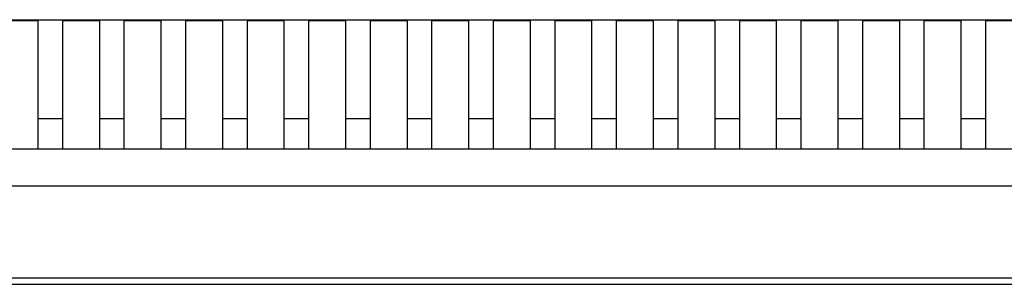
# Model space of a CAD drawing. Header units: inches. Extents: x 246 to 500, y -220 to -17.
# Tile 66 of 118: x 456.69 to 464.69, y -143.71 to -141.56. Entities that reach past the tile are written whole.
import ezdxf

# ---------------------------------------------------------------- set-up
doc = ezdxf.new("R2010")
doc.units = ezdxf.units.IN
doc.header["$LTSCALE"] = 1.21
doc.header["$MEASUREMENT"] = 0
doc.layers.get('0').update_dxf_attribs({"linetype": 'CONTINUOUS'})

msp = doc.modelspace()

# ---------------------------------------------------------------- linework, layer by layer
at = {"color": 7, "linetype": 'Continuous'}
for p, q in [((447.34, -141.5565), (468.04, -141.5566)), ((456.84, -141.5666), (456.54, -141.5666)), ((456.84, -142.6066), (456.84, -141.5566)), ((457.04, -142.6066), (457.04, -141.5566)), ((457.34, -141.5666), (457.04, -141.5666)), ((457.34, -142.6066), (457.34, -141.5566)), ((457.54, -142.6066), (457.54, -141.5566)), ((457.84, -141.5666), (457.54, -141.5666)), ((457.84, -142.6066), (457.84, -141.5566)), ((458.04, -142.6066), (458.04, -141.5566)), ((458.34, -141.5666), (458.04, -141.5666)), ((458.34, -142.6066), (458.34, -141.5566)), ((458.54, -142.6066), (458.54, -141.5566)), ((458.84, -141.5666), (458.54, -141.5666)), ((458.84, -142.6066), (458.84, -141.5566)), ((459.04, -142.6066), (459.04, -141.5566)), ((459.34, -141.5666), (459.04, -141.5666)), ((459.34, -142.6066), (459.34, -141.5566)), ((459.54, -142.6066), (459.54, -141.5566)), ((459.84, -141.5666), (459.54, -141.5666)), ((459.84, -142.6066), (459.84, -141.5566)), ((460.04, -142.6066), (460.04, -141.5566)), ((460.34, -141.5666), (460.04, -141.5666)), ((460.34, -142.6066), (460.34, -141.5566)), ((460.54, -142.6066), (460.54, -141.5566)), ((460.84, -141.5666), (460.54, -141.5666)), ((460.84, -142.6066), (460.84, -141.5566)), ((461.04, -142.6066), (461.04, -141.5566)), ((461.34, -141.5666), (461.04, -141.5666)), ((461.34, -142.6066), (461.34, -141.5566)), ((461.54, -142.6066), (461.54, -141.5566)), ((461.84, -141.5666), (461.54, -141.5666)), ((461.84, -142.6066), (461.84, -141.5566)), ((462.04, -142.6066), (462.04, -141.5566)), ((462.34, -141.5666), (462.04, -141.5666)), ((462.34, -142.6066), (462.34, -141.5566)), ((462.54, -142.6066), (462.54, -141.5566)), ((462.84, -141.5666), (462.54, -141.5666)), ((462.84, -142.6066), (462.84, -141.5566)), ((463.04, -142.6066), (463.04, -141.5566)), ((463.34, -141.5666), (463.04, -141.5666)), ((463.34, -142.6066), (463.34, -141.5566)), ((463.54, -142.6066), (463.54, -141.5566)), ((463.84, -141.5666), (463.54, -141.5666)), ((463.84, -142.6066), (463.84, -141.5566)), ((464.04, -142.6066), (464.04, -141.5566)), ((464.34, -141.5666), (464.04, -141.5666)), ((464.34, -142.6066), (464.34, -141.5566)), ((464.54, -142.6066), (464.54, -141.5566)), ((464.84, -141.5666), (464.54, -141.5666)), ((457.04, -142.3634), (456.84, -142.3634)), ((457.54, -142.3634), (457.34, -142.3634)), ((458.04, -142.3634), (457.84, -142.3634)), ((458.54, -142.3634), (458.34, -142.3634)), ((459.04, -142.3634), (458.84, -142.3634)), ((459.54, -142.3634), (459.34, -142.3634)), ((460.04, -142.3634), (459.84, -142.3634)), ((460.54, -142.3634), (460.34, -142.3634)), ((461.04, -142.3634), (460.84, -142.3634)), ((461.54, -142.3634), (461.34, -142.3634)), ((462.04, -142.3634), (461.84, -142.3634)), ((462.54, -142.3634), (462.34, -142.3634)), ((463.04, -142.3634), (462.84, -142.3634)), ((463.54, -142.3634), (463.34, -142.3634)), ((464.04, -142.3634), (463.84, -142.3634)), ((464.54, -142.3634), (464.34, -142.3634)), ((447.33, -142.6065), (468.05, -142.6066)), ((446.35, -142.9065), (469.03, -142.9066)), ((469.19, -143.6566), (446.19, -143.6565)), ((446.19, -143.7065), (469.19, -143.7066))]:
    msp.add_line(p, q, dxfattribs=at)

doc.saveas('drawing.dxf')
